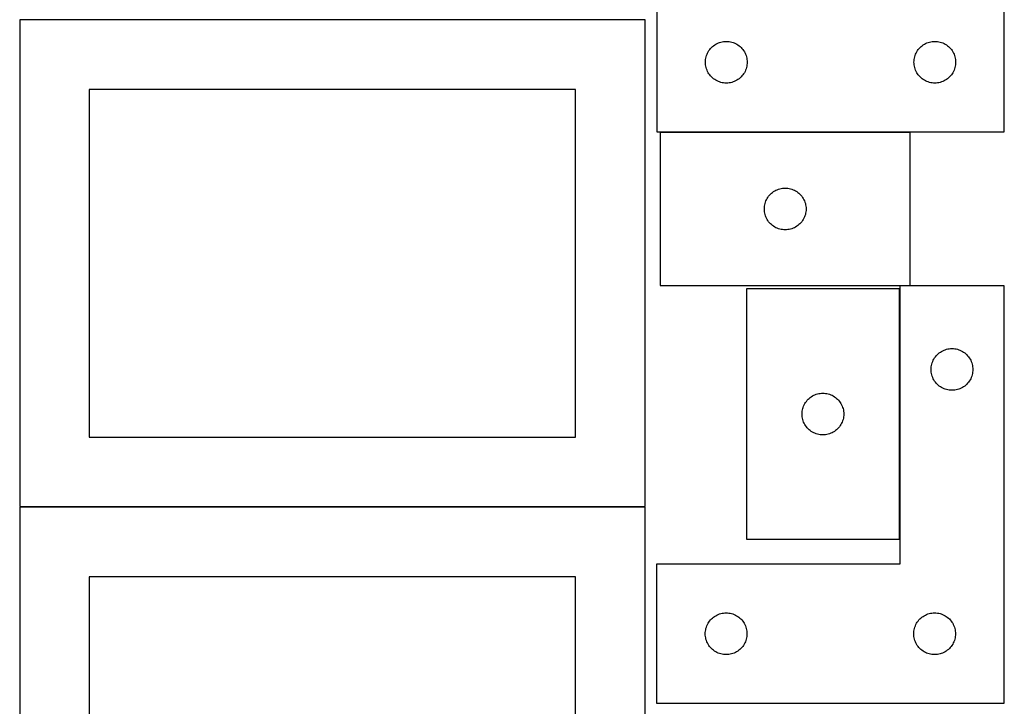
# Model space of a CAD drawing. Header units: millimetres. Extents: x 7 to 1243, y 7 to 2493.
# Tile 8 of 21: x 818 to 1243, y 977 to 1273. Entities that reach past the tile are written whole.
import ezdxf

# ---------------------------------------------------------------- set-up
doc = ezdxf.new("R2010")
doc.units = ezdxf.units.MM
doc.layers.add('COMMON', color=5, linetype='CONTINUOUS', true_color=0x0000ff)
doc.layers.add('CUT', color=7, linetype='CONTINUOUS', true_color=0x000000)

msp = doc.modelspace()

# ---------------------------------------------------------------- linework, layer by layer
at = {"layer": 'COMMON'}
msp.add_line((818.441931, 1062.704799), (1088.441931, 1062.704799), dxfattribs=at)
at = {"layer": 'CUT'}
for p, q in [((1243.476979, 1224.508365), (1243.476979, 1404.508365)), ((1093.476979, 1284.508365), (1093.476979, 1224.508365)), ((1088.441931, 1272.8048), (818.441931, 1272.8048)), ((818.441931, 1272.8048), (818.441931, 1062.8048)), ((1088.441931, 1062.8048), (1088.441931, 1272.8048)), ((1118.976979, 1262.302594), (1119.496381, 1262.58022)), ((1119.496381, 1262.58022), (1120.032828, 1262.823281)), ((1120.032828, 1262.823281), (1120.584024, 1263.030736)), ((1120.584024, 1263.030736), (1121.147608, 1263.201697)), ((1121.147608, 1263.201697), (1121.721166, 1263.335433)), ((1121.721166, 1263.335433), (1122.302243, 1263.431369)), ((1122.302243, 1263.431369), (1122.888351, 1263.489095)), ((1122.888351, 1263.489095), (1123.476979, 1263.508365)), ((1123.476979, 1263.508365), (1124.065607, 1263.489095)), ((1124.065607, 1263.489095), (1124.651715, 1263.431369)), ((1124.651715, 1263.431369), (1125.232792, 1263.335433)), ((1125.232792, 1263.335433), (1125.80635, 1263.201697)), ((1125.80635, 1263.201697), (1126.369934, 1263.030736)), ((1126.369934, 1263.030736), (1126.92113, 1262.823281)), ((1126.92113, 1262.823281), (1127.457577, 1262.58022)), ((1127.457577, 1262.58022), (1127.976979, 1262.302594)), ((1208.976979, 1262.302594), (1209.496381, 1262.58022)), ((1209.496381, 1262.58022), (1210.032828, 1262.823281)), ((1210.032828, 1262.823281), (1210.584024, 1263.030736)), ((1210.584024, 1263.030736), (1211.147608, 1263.201697)), ((1211.147608, 1263.201697), (1211.721166, 1263.335433)), ((1211.721166, 1263.335433), (1212.302243, 1263.431369)), ((1212.302243, 1263.431369), (1212.888351, 1263.489095)), ((1212.888351, 1263.489095), (1213.476979, 1263.508365)), ((1213.476979, 1263.508365), (1214.065607, 1263.489095)), ((1214.065607, 1263.489095), (1214.651715, 1263.431369)), ((1214.651715, 1263.431369), (1215.232792, 1263.335433)), ((1215.232792, 1263.335433), (1215.80635, 1263.201697)), ((1215.80635, 1263.201697), (1216.369934, 1263.030736)), ((1216.369934, 1263.030736), (1216.92113, 1262.823281)), ((1216.92113, 1262.823281), (1217.457577, 1262.58022)), ((1217.457577, 1262.58022), (1217.976979, 1262.302594)), ((1115.162063, 1257.952516), (1115.405124, 1258.488963)), ((1115.405124, 1258.488963), (1115.68275, 1259.008365)), ((1115.68275, 1259.008365), (1115.993752, 1259.508497)), ((1115.993752, 1259.508497), (1116.336799, 1259.987218)), ((1116.336799, 1259.987218), (1116.710421, 1260.442477)), ((1116.710421, 1260.442477), (1117.113018, 1260.872326)), ((1117.113018, 1260.872326), (1117.542867, 1261.274923)), ((1117.542867, 1261.274923), (1117.998126, 1261.648545)), ((1117.998126, 1261.648545), (1118.476847, 1261.991592)), ((1118.476847, 1261.991592), (1118.976979, 1262.302594)), ((1127.976979, 1262.302594), (1128.477111, 1261.991592)), ((1128.477111, 1261.991592), (1128.955832, 1261.648545)), ((1128.955832, 1261.648545), (1129.411091, 1261.274923)), ((1129.411091, 1261.274923), (1129.84094, 1260.872326)), ((1129.84094, 1260.872326), (1130.243537, 1260.442477)), ((1130.243537, 1260.442477), (1130.617159, 1259.987218)), ((1130.617159, 1259.987218), (1130.960205, 1259.508497)), ((1130.960205, 1259.508497), (1131.271208, 1259.008365)), ((1131.271208, 1259.008365), (1131.548834, 1258.488963)), ((1131.548834, 1258.488963), (1131.791895, 1257.952516)), ((1205.162063, 1257.952516), (1205.405124, 1258.488963)), ((1205.405124, 1258.488963), (1205.68275, 1259.008365)), ((1205.68275, 1259.008365), (1205.993752, 1259.508497)), ((1205.993752, 1259.508497), (1206.336799, 1259.987218)), ((1206.336799, 1259.987218), (1206.710421, 1260.442477)), ((1206.710421, 1260.442477), (1207.113018, 1260.872326)), ((1207.113018, 1260.872326), (1207.542867, 1261.274923)), ((1207.542867, 1261.274923), (1207.998126, 1261.648545)), ((1207.998126, 1261.648545), (1208.476847, 1261.991592)), ((1208.476847, 1261.991592), (1208.976979, 1262.302594)), ((1217.976979, 1262.302594), (1218.477111, 1261.991592)), ((1218.477111, 1261.991592), (1218.955832, 1261.648545)), ((1218.955832, 1261.648545), (1219.411091, 1261.274923)), ((1219.411091, 1261.274923), (1219.84094, 1260.872326)), ((1219.84094, 1260.872326), (1220.243537, 1260.442477)), ((1220.243537, 1260.442477), (1220.617159, 1259.987218)), ((1220.617159, 1259.987218), (1220.960205, 1259.508497)), ((1220.960205, 1259.508497), (1221.271208, 1259.008365)), ((1221.271208, 1259.008365), (1221.548834, 1258.488963)), ((1221.548834, 1258.488963), (1221.791895, 1257.952516)), ((1114.476979, 1254.508365), (1114.496249, 1255.096993)), ((1114.496249, 1253.919737), (1114.476979, 1254.508365)), ((1114.496249, 1255.096993), (1114.553975, 1255.683101)), ((1114.553975, 1253.333629), (1114.496249, 1253.919737)), ((1114.553975, 1255.683101), (1114.649911, 1256.264178)), ((1114.649911, 1256.264178), (1114.783646, 1256.837736)), ((1114.783646, 1256.837736), (1114.954608, 1257.40132)), ((1114.954608, 1257.40132), (1115.162063, 1257.952516)), ((1131.791895, 1257.952516), (1131.99935, 1257.40132)), ((1131.99935, 1257.40132), (1132.170311, 1256.837736)), ((1132.170311, 1256.837736), (1132.304046, 1256.264178)), ((1132.304046, 1256.264178), (1132.399983, 1255.683101)), ((1132.399983, 1255.683101), (1132.457709, 1255.096993)), ((1132.457709, 1253.919737), (1132.399983, 1253.333629)), ((1132.457709, 1255.096993), (1132.476979, 1254.508365)), ((1132.476979, 1254.508365), (1132.457709, 1253.919737)), ((1204.476979, 1254.508365), (1204.496249, 1255.096993)), ((1204.496249, 1253.919737), (1204.476979, 1254.508365)), ((1204.496249, 1255.096993), (1204.553975, 1255.683101)), ((1204.553975, 1253.333629), (1204.496249, 1253.919737)), ((1204.553975, 1255.683101), (1204.649911, 1256.264178)), ((1204.649911, 1256.264178), (1204.783646, 1256.837736)), ((1204.783646, 1256.837736), (1204.954608, 1257.40132)), ((1204.954608, 1257.40132), (1205.162063, 1257.952516)), ((1221.791895, 1257.952516), (1221.99935, 1257.40132)), ((1221.99935, 1257.40132), (1222.170311, 1256.837736)), ((1222.170311, 1256.837736), (1222.304046, 1256.264178)), ((1222.304046, 1256.264178), (1222.399983, 1255.683101)), ((1222.399983, 1255.683101), (1222.457709, 1255.096993)), ((1222.457709, 1253.919737), (1222.399983, 1253.333629)), ((1222.457709, 1255.096993), (1222.476979, 1254.508365)), ((1222.476979, 1254.508365), (1222.457709, 1253.919737)), ((1114.649911, 1252.752552), (1114.553975, 1253.333629)), ((1114.783646, 1252.178994), (1114.649911, 1252.752552)), ((1114.954608, 1251.61541), (1114.783646, 1252.178994)), ((1115.162063, 1251.064214), (1114.954608, 1251.61541)), ((1115.405124, 1250.527767), (1115.162063, 1251.064214)), ((1115.68275, 1250.008365), (1115.405124, 1250.527767)), ((1115.993752, 1249.508233), (1115.68275, 1250.008365)), ((1131.271208, 1250.008365), (1130.960205, 1249.508233)), ((1131.548834, 1250.527767), (1131.271208, 1250.008365)), ((1131.791895, 1251.064214), (1131.548834, 1250.527767)), ((1131.99935, 1251.61541), (1131.791895, 1251.064214)), ((1132.170311, 1252.178994), (1131.99935, 1251.61541)), ((1132.304046, 1252.752552), (1132.170311, 1252.178994)), ((1132.399983, 1253.333629), (1132.304046, 1252.752552)), ((1204.649911, 1252.752552), (1204.553975, 1253.333629)), ((1204.783646, 1252.178994), (1204.649911, 1252.752552)), ((1204.954608, 1251.61541), (1204.783646, 1252.178994)), ((1205.162063, 1251.064214), (1204.954608, 1251.61541)), ((1205.405124, 1250.527767), (1205.162063, 1251.064214)), ((1205.68275, 1250.008365), (1205.405124, 1250.527767)), ((1205.993752, 1249.508233), (1205.68275, 1250.008365)), ((1221.271208, 1250.008365), (1220.960205, 1249.508233)), ((1221.548834, 1250.527767), (1221.271208, 1250.008365)), ((1221.791895, 1251.064214), (1221.548834, 1250.527767)), ((1221.99935, 1251.61541), (1221.791895, 1251.064214)), ((1222.170311, 1252.178994), (1221.99935, 1251.61541)), ((1222.304046, 1252.752552), (1222.170311, 1252.178994)), ((1222.399983, 1253.333629), (1222.304046, 1252.752552)), ((1116.336799, 1249.029512), (1115.993752, 1249.508233)), ((1116.710421, 1248.574253), (1116.336799, 1249.029512)), ((1117.113018, 1248.144404), (1116.710421, 1248.574253)), ((1117.542867, 1247.741807), (1117.113018, 1248.144404)), ((1117.998126, 1247.368185), (1117.542867, 1247.741807)), ((1118.476847, 1247.025138), (1117.998126, 1247.368185)), ((1118.976979, 1246.714136), (1118.476847, 1247.025138)), ((1119.496381, 1246.43651), (1118.976979, 1246.714136)), ((1120.032828, 1246.193449), (1119.496381, 1246.43651)), ((1120.584024, 1245.985994), (1120.032828, 1246.193449)), ((1121.147608, 1245.815033), (1120.584024, 1245.985994)), ((1121.721166, 1245.681297), (1121.147608, 1245.815033)), ((1122.302243, 1245.585361), (1121.721166, 1245.681297)), ((1122.888351, 1245.527635), (1122.302243, 1245.585361)), ((1123.476979, 1245.508365), (1122.888351, 1245.527635)), ((1124.065607, 1245.527635), (1123.476979, 1245.508365)), ((1124.651715, 1245.585361), (1124.065607, 1245.527635)), ((1125.232792, 1245.681297), (1124.651715, 1245.585361)), ((1125.80635, 1245.815033), (1125.232792, 1245.681297)), ((1126.369934, 1245.985994), (1125.80635, 1245.815033)), ((1126.92113, 1246.193449), (1126.369934, 1245.985994)), ((1127.457577, 1246.43651), (1126.92113, 1246.193449)), ((1127.976979, 1246.714136), (1127.457577, 1246.43651)), ((1128.477111, 1247.025138), (1127.976979, 1246.714136)), ((1128.955832, 1247.368185), (1128.477111, 1247.025138)), ((1129.411091, 1247.741807), (1128.955832, 1247.368185)), ((1129.84094, 1248.144404), (1129.411091, 1247.741807)), ((1130.243537, 1248.574253), (1129.84094, 1248.144404)), ((1130.617159, 1249.029512), (1130.243537, 1248.574253)), ((1130.960205, 1249.508233), (1130.617159, 1249.029512)), ((1206.336799, 1249.029512), (1205.993752, 1249.508233)), ((1206.710421, 1248.574253), (1206.336799, 1249.029512)), ((1207.113018, 1248.144404), (1206.710421, 1248.574253)), ((1207.542867, 1247.741807), (1207.113018, 1248.144404)), ((1207.998126, 1247.368185), (1207.542867, 1247.741807)), ((1208.476847, 1247.025138), (1207.998126, 1247.368185)), ((1208.976979, 1246.714136), (1208.476847, 1247.025138)), ((1209.496381, 1246.43651), (1208.976979, 1246.714136)), ((1210.032828, 1246.193449), (1209.496381, 1246.43651)), ((1210.584024, 1245.985994), (1210.032828, 1246.193449)), ((1211.147608, 1245.815033), (1210.584024, 1245.985994)), ((1211.721166, 1245.681297), (1211.147608, 1245.815033)), ((1212.302243, 1245.585361), (1211.721166, 1245.681297)), ((1212.888351, 1245.527635), (1212.302243, 1245.585361)), ((1213.476979, 1245.508365), (1212.888351, 1245.527635)), ((1214.065607, 1245.527635), (1213.476979, 1245.508365)), ((1214.651715, 1245.585361), (1214.065607, 1245.527635)), ((1215.232792, 1245.681297), (1214.651715, 1245.585361)), ((1215.80635, 1245.815033), (1215.232792, 1245.681297)), ((1216.369934, 1245.985994), (1215.80635, 1245.815033)), ((1216.92113, 1246.193449), (1216.369934, 1245.985994)), ((1217.457577, 1246.43651), (1216.92113, 1246.193449)), ((1217.976979, 1246.714136), (1217.457577, 1246.43651)), ((1218.477111, 1247.025138), (1217.976979, 1246.714136)), ((1218.955832, 1247.368185), (1218.477111, 1247.025138)), ((1219.411091, 1247.741807), (1218.955832, 1247.368185)), ((1219.84094, 1248.144404), (1219.411091, 1247.741807)), ((1220.243537, 1248.574253), (1219.84094, 1248.144404)), ((1220.617159, 1249.029512), (1220.243537, 1248.574253)), ((1220.960205, 1249.508233), (1220.617159, 1249.029512)), ((1058.441931, 1242.8048), (848.441931, 1242.8048)), ((848.441931, 1242.8048), (848.441931, 1092.8048)), ((1058.441931, 1092.8048), (1058.441931, 1242.8048)), ((1093.476979, 1224.508365), (1243.476979, 1224.508365)), ((1202.891759, 1224.216372), (1094.891759, 1224.216372)), ((1094.891759, 1224.216372), (1094.891759, 1158.216372)), ((1202.891759, 1158.216372), (1202.891759, 1224.216372)), ((1143.412906, 1198.356552), (1143.891627, 1198.699599)), ((1143.891627, 1198.699599), (1144.391759, 1199.010601)), ((1144.391759, 1199.010601), (1144.911161, 1199.288227)), ((1144.911161, 1199.288227), (1145.447608, 1199.531288)), ((1145.447608, 1199.531288), (1145.998804, 1199.738743)), ((1145.998804, 1199.738743), (1146.562388, 1199.909705)), ((1146.562388, 1199.909705), (1147.135946, 1200.04344)), ((1147.135946, 1200.04344), (1147.717023, 1200.139376)), ((1147.717023, 1200.139376), (1148.303131, 1200.197102)), ((1148.303131, 1200.197102), (1148.891759, 1200.216372)), ((1148.891759, 1200.216372), (1149.480387, 1200.197102)), ((1149.480387, 1200.197102), (1150.066495, 1200.139376)), ((1150.066495, 1200.139376), (1150.647572, 1200.04344)), ((1150.647572, 1200.04344), (1151.22113, 1199.909705)), ((1151.22113, 1199.909705), (1151.784714, 1199.738743)), ((1151.784714, 1199.738743), (1152.33591, 1199.531288)), ((1152.33591, 1199.531288), (1152.872357, 1199.288227)), ((1152.872357, 1199.288227), (1153.391759, 1199.010601)), ((1153.391759, 1199.010601), (1153.891891, 1198.699599)), ((1153.891891, 1198.699599), (1154.370612, 1198.356552)), ((1140.369388, 1194.109327), (1140.576843, 1194.660523)), ((1140.576843, 1194.660523), (1140.819904, 1195.19697)), ((1140.819904, 1195.19697), (1141.09753, 1195.716372)), ((1141.09753, 1195.716372), (1141.408532, 1196.216504)), ((1141.408532, 1196.216504), (1141.751579, 1196.695225)), ((1141.751579, 1196.695225), (1142.125201, 1197.150485)), ((1142.125201, 1197.150485), (1142.527798, 1197.580333)), ((1142.527798, 1197.580333), (1142.957647, 1197.98293)), ((1142.957647, 1197.98293), (1143.412906, 1198.356552)), ((1154.370612, 1198.356552), (1154.825871, 1197.98293)), ((1154.825871, 1197.98293), (1155.25572, 1197.580333)), ((1155.25572, 1197.580333), (1155.658317, 1197.150485)), ((1155.658317, 1197.150485), (1156.031939, 1196.695225)), ((1156.031939, 1196.695225), (1156.374986, 1196.216504)), ((1156.374986, 1196.216504), (1156.685988, 1195.716372)), ((1156.685988, 1195.716372), (1156.963614, 1195.19697)), ((1156.963614, 1195.19697), (1157.206675, 1194.660523)), ((1157.206675, 1194.660523), (1157.41413, 1194.109327)), ((1139.891759, 1191.216372), (1139.911029, 1191.805)), ((1139.911029, 1190.627744), (1139.891759, 1191.216372)), ((1139.911029, 1191.805), (1139.968755, 1192.391108)), ((1139.968755, 1190.041636), (1139.911029, 1190.627744)), ((1139.968755, 1192.391108), (1140.064691, 1192.972185)), ((1140.064691, 1192.972185), (1140.198427, 1193.545744)), ((1140.198427, 1193.545744), (1140.369388, 1194.109327)), ((1157.41413, 1194.109327), (1157.585091, 1193.545744)), ((1157.585091, 1193.545744), (1157.718827, 1192.972185)), ((1157.718827, 1192.972185), (1157.814763, 1192.391108)), ((1157.814763, 1192.391108), (1157.872489, 1191.805)), ((1157.872489, 1190.627744), (1157.814763, 1190.041636)), ((1157.872489, 1191.805), (1157.891759, 1191.216372)), ((1157.891759, 1191.216372), (1157.872489, 1190.627744)), ((1140.064691, 1189.460559), (1139.968755, 1190.041636)), ((1140.198427, 1188.887001), (1140.064691, 1189.460559)), ((1140.369388, 1188.323417), (1140.198427, 1188.887001)), ((1140.576843, 1187.772221), (1140.369388, 1188.323417)), ((1140.819904, 1187.235774), (1140.576843, 1187.772221)), ((1141.09753, 1186.716372), (1140.819904, 1187.235774)), ((1141.408532, 1186.21624), (1141.09753, 1186.716372)), ((1141.751579, 1185.737519), (1141.408532, 1186.21624)), ((1156.374986, 1186.21624), (1156.031939, 1185.737519)), ((1156.685988, 1186.716372), (1156.374986, 1186.21624)), ((1156.963614, 1187.235774), (1156.685988, 1186.716372)), ((1157.206675, 1187.772221), (1156.963614, 1187.235774)), ((1157.41413, 1188.323417), (1157.206675, 1187.772221)), ((1157.585091, 1188.887001), (1157.41413, 1188.323417)), ((1157.718827, 1189.460559), (1157.585091, 1188.887001)), ((1157.814763, 1190.041636), (1157.718827, 1189.460559)), ((1142.125201, 1185.28226), (1141.751579, 1185.737519)), ((1142.527798, 1184.852411), (1142.125201, 1185.28226)), ((1142.957647, 1184.449814), (1142.527798, 1184.852411)), ((1143.412906, 1184.076192), (1142.957647, 1184.449814)), ((1143.891627, 1183.733146), (1143.412906, 1184.076192)), ((1144.391759, 1183.422144), (1143.891627, 1183.733146)), ((1144.911161, 1183.144517), (1144.391759, 1183.422144)), ((1145.447608, 1182.901456), (1144.911161, 1183.144517)), ((1145.998804, 1182.694001), (1145.447608, 1182.901456)), ((1146.562388, 1182.52304), (1145.998804, 1182.694001)), ((1147.135946, 1182.389305), (1146.562388, 1182.52304)), ((1147.717023, 1182.293368), (1147.135946, 1182.389305)), ((1148.303131, 1182.235642), (1147.717023, 1182.293368)), ((1148.891759, 1182.216372), (1148.303131, 1182.235642)), ((1149.480387, 1182.235642), (1148.891759, 1182.216372)), ((1150.066495, 1182.293368), (1149.480387, 1182.235642)), ((1150.647572, 1182.389305), (1150.066495, 1182.293368)), ((1151.22113, 1182.52304), (1150.647572, 1182.389305)), ((1151.784714, 1182.694001), (1151.22113, 1182.52304)), ((1152.33591, 1182.901456), (1151.784714, 1182.694001)), ((1152.872357, 1183.144517), (1152.33591, 1182.901456)), ((1153.391759, 1183.422144), (1152.872357, 1183.144517)), ((1153.891891, 1183.733146), (1153.391759, 1183.422144)), ((1154.370612, 1184.076192), (1153.891891, 1183.733146)), ((1154.825871, 1184.449814), (1154.370612, 1184.076192)), ((1155.25572, 1184.852411), (1154.825871, 1184.449814)), ((1155.658317, 1185.28226), (1155.25572, 1184.852411)), ((1156.031939, 1185.737519), (1155.658317, 1185.28226)), ((1094.891759, 1158.216372), (1202.891759, 1158.216372)), ((1198.163785, 1156.757755), (1132.163785, 1156.757755)), ((1132.163785, 1156.757755), (1132.163785, 1048.757755)), ((1198.163785, 1048.757755), (1198.163785, 1156.757755)), ((1243.393338, 1157.989566), (1198.393338, 1157.989566)), ((1198.393338, 1157.989566), (1198.393338, 1037.989566)), ((1243.393338, 977.989566), (1243.393338, 1157.989566)), ((1218.000383, 1130.511937), (1218.563966, 1130.682899)), ((1218.563966, 1130.682899), (1219.137525, 1130.816634)), ((1219.137525, 1130.816634), (1219.718602, 1130.91257)), ((1219.718602, 1130.91257), (1220.30471, 1130.970296)), ((1220.30471, 1130.970296), (1220.893338, 1130.989566)), ((1220.893338, 1130.989566), (1221.481966, 1130.970296)), ((1221.481966, 1130.970296), (1222.068074, 1130.91257)), ((1222.068074, 1130.91257), (1222.649151, 1130.816634)), ((1222.649151, 1130.816634), (1223.222709, 1130.682899)), ((1223.222709, 1130.682899), (1223.786293, 1130.511937)), ((1212.821483, 1125.970164), (1213.099109, 1126.489566)), ((1213.099109, 1126.489566), (1213.410111, 1126.989698)), ((1213.410111, 1126.989698), (1213.753158, 1127.468419)), ((1213.753158, 1127.468419), (1214.12678, 1127.923679)), ((1214.12678, 1127.923679), (1214.529377, 1128.353527)), ((1214.529377, 1128.353527), (1214.959226, 1128.756124)), ((1214.959226, 1128.756124), (1215.414485, 1129.129746)), ((1215.414485, 1129.129746), (1215.893206, 1129.472793)), ((1215.893206, 1129.472793), (1216.393338, 1129.783795)), ((1216.393338, 1129.783795), (1216.91274, 1130.061421)), ((1216.91274, 1130.061421), (1217.449187, 1130.304482)), ((1217.449187, 1130.304482), (1218.000383, 1130.511937)), ((1223.786293, 1130.511937), (1224.337489, 1130.304482)), ((1224.337489, 1130.304482), (1224.873936, 1130.061421)), ((1224.873936, 1130.061421), (1225.393338, 1129.783795)), ((1225.393338, 1129.783795), (1225.89347, 1129.472793)), ((1225.89347, 1129.472793), (1226.372191, 1129.129746)), ((1226.372191, 1129.129746), (1226.82745, 1128.756124)), ((1226.82745, 1128.756124), (1227.257299, 1128.353527)), ((1227.257299, 1128.353527), (1227.659896, 1127.923679)), ((1227.659896, 1127.923679), (1228.033518, 1127.468419)), ((1228.033518, 1127.468419), (1228.376564, 1126.989698)), ((1228.376564, 1126.989698), (1228.687567, 1126.489566)), ((1228.687567, 1126.489566), (1228.965193, 1125.970164)), ((1211.893338, 1121.989566), (1211.912608, 1122.578194)), ((1211.912608, 1122.578194), (1211.970334, 1123.164302)), ((1211.970334, 1123.164302), (1212.06627, 1123.745379)), ((1212.06627, 1123.745379), (1212.200005, 1124.318938)), ((1212.200005, 1124.318938), (1212.370967, 1124.882521)), ((1212.370967, 1124.882521), (1212.578422, 1125.433717)), ((1212.578422, 1125.433717), (1212.821483, 1125.970164)), ((1228.965193, 1125.970164), (1229.208254, 1125.433717)), ((1229.208254, 1125.433717), (1229.415709, 1124.882521)), ((1229.415709, 1124.882521), (1229.58667, 1124.318938)), ((1229.58667, 1124.318938), (1229.720405, 1123.745379)), ((1229.720405, 1123.745379), (1229.816342, 1123.164302)), ((1229.816342, 1123.164302), (1229.874068, 1122.578194)), ((1229.874068, 1122.578194), (1229.893338, 1121.989566)), ((1211.912608, 1121.400938), (1211.893338, 1121.989566)), ((1211.970334, 1120.81483), (1211.912608, 1121.400938)), ((1212.06627, 1120.233753), (1211.970334, 1120.81483)), ((1212.200005, 1119.660195), (1212.06627, 1120.233753)), ((1212.370967, 1119.096611), (1212.200005, 1119.660195)), ((1212.578422, 1118.545415), (1212.370967, 1119.096611)), ((1212.821483, 1118.008968), (1212.578422, 1118.545415)), ((1213.099109, 1117.489566), (1212.821483, 1118.008968)), ((1228.965193, 1118.008968), (1228.687567, 1117.489566)), ((1229.208254, 1118.545415), (1228.965193, 1118.008968)), ((1229.415709, 1119.096611), (1229.208254, 1118.545415)), ((1229.58667, 1119.660195), (1229.415709, 1119.096611)), ((1229.720405, 1120.233753), (1229.58667, 1119.660195)), ((1229.816342, 1120.81483), (1229.720405, 1120.233753)), ((1229.874068, 1121.400938), (1229.816342, 1120.81483)), ((1229.893338, 1121.989566), (1229.874068, 1121.400938)), ((1213.410111, 1116.989434), (1213.099109, 1117.489566)), ((1213.753158, 1116.510713), (1213.410111, 1116.989434)), ((1214.12678, 1116.055454), (1213.753158, 1116.510713)), ((1214.529377, 1115.625605), (1214.12678, 1116.055454)), ((1214.959226, 1115.223008), (1214.529377, 1115.625605)), ((1215.414485, 1114.849386), (1214.959226, 1115.223008)), ((1215.893206, 1114.50634), (1215.414485, 1114.849386)), ((1216.393338, 1114.195338), (1215.893206, 1114.50634)), ((1216.91274, 1113.917711), (1216.393338, 1114.195338)), ((1217.449187, 1113.67465), (1216.91274, 1113.917711)), ((1218.000383, 1113.467195), (1217.449187, 1113.67465)), ((1224.337489, 1113.67465), (1223.786293, 1113.467195)), ((1224.873936, 1113.917711), (1224.337489, 1113.67465)), ((1225.393338, 1114.195338), (1224.873936, 1113.917711)), ((1225.89347, 1114.50634), (1225.393338, 1114.195338)), ((1226.372191, 1114.849386), (1225.89347, 1114.50634)), ((1226.82745, 1115.223008), (1226.372191, 1114.849386)), ((1227.257299, 1115.625605), (1226.82745, 1115.223008)), ((1227.659896, 1116.055454), (1227.257299, 1115.625605)), ((1228.033518, 1116.510713), (1227.659896, 1116.055454)), ((1228.376564, 1116.989434), (1228.033518, 1116.510713)), ((1228.687567, 1117.489566), (1228.376564, 1116.989434)), ((1158.799824, 1109.121716), (1159.229672, 1109.524313)), ((1159.229672, 1109.524313), (1159.684932, 1109.897935)), ((1159.684932, 1109.897935), (1160.163653, 1110.240981)), ((1160.163653, 1110.240981), (1160.663785, 1110.551983)), ((1160.663785, 1110.551983), (1161.183186, 1110.829609)), ((1161.183186, 1110.829609), (1161.719634, 1111.07267)), ((1161.719634, 1111.07267), (1162.270829, 1111.280126)), ((1162.270829, 1111.280126), (1162.834413, 1111.451087)), ((1162.834413, 1111.451087), (1163.407972, 1111.584822)), ((1163.407972, 1111.584822), (1163.989049, 1111.680758)), ((1163.989049, 1111.680758), (1164.575156, 1111.738485)), ((1164.575156, 1111.738485), (1165.163785, 1111.757755)), ((1165.163785, 1111.757755), (1165.752413, 1111.738485)), ((1165.752413, 1111.738485), (1166.33852, 1111.680758)), ((1166.33852, 1111.680758), (1166.919598, 1111.584822)), ((1166.919598, 1111.584822), (1167.493156, 1111.451087)), ((1167.493156, 1111.451087), (1168.05674, 1111.280126)), ((1168.05674, 1111.280126), (1168.607936, 1111.07267)), ((1168.607936, 1111.07267), (1169.144383, 1110.829609)), ((1169.144383, 1110.829609), (1169.663785, 1110.551983)), ((1169.663785, 1110.551983), (1170.163917, 1110.240981)), ((1170.163917, 1110.240981), (1170.642638, 1109.897935)), ((1170.642638, 1109.897935), (1171.097897, 1109.524313)), ((1171.097897, 1109.524313), (1171.527746, 1109.121716)), ((1218.563966, 1113.296234), (1218.000383, 1113.467195)), ((1219.137525, 1113.162499), (1218.563966, 1113.296234)), ((1219.718602, 1113.066562), (1219.137525, 1113.162499)), ((1220.30471, 1113.008836), (1219.718602, 1113.066562)), ((1220.893338, 1112.989566), (1220.30471, 1113.008836)), ((1221.481966, 1113.008836), (1220.893338, 1112.989566)), ((1222.068074, 1113.066562), (1221.481966, 1113.008836)), ((1222.649151, 1113.162499), (1222.068074, 1113.066562)), ((1223.222709, 1113.296234), (1222.649151, 1113.162499)), ((1223.786293, 1113.467195), (1223.222709, 1113.296234)), ((1156.470452, 1105.087126), (1156.641413, 1105.65071)), ((1156.641413, 1105.65071), (1156.848869, 1106.201906)), ((1156.848869, 1106.201906), (1157.09193, 1106.738353)), ((1157.09193, 1106.738353), (1157.369556, 1107.257755)), ((1157.369556, 1107.257755), (1157.680558, 1107.757887)), ((1157.680558, 1107.757887), (1158.023605, 1108.236608)), ((1158.023605, 1108.236608), (1158.397226, 1108.691867)), ((1158.397226, 1108.691867), (1158.799824, 1109.121716)), ((1171.527746, 1109.121716), (1171.930343, 1108.691867)), ((1171.930343, 1108.691867), (1172.303965, 1108.236608)), ((1172.303965, 1108.236608), (1172.647011, 1107.757887)), ((1172.647011, 1107.757887), (1172.958013, 1107.257755)), ((1172.958013, 1107.257755), (1173.235639, 1106.738353)), ((1173.235639, 1106.738353), (1173.4787, 1106.201906)), ((1173.4787, 1106.201906), (1173.686156, 1105.65071)), ((1173.686156, 1105.65071), (1173.857117, 1105.087126)), ((1156.163785, 1102.757755), (1156.183054, 1103.346383)), ((1156.183054, 1102.169126), (1156.163785, 1102.757755)), ((1156.183054, 1103.346383), (1156.240781, 1103.93249)), ((1156.240781, 1101.583019), (1156.183054, 1102.169126)), ((1156.240781, 1103.93249), (1156.336717, 1104.513568)), ((1156.336717, 1101.001942), (1156.240781, 1101.583019)), ((1156.336717, 1104.513568), (1156.470452, 1105.087126)), ((1156.470452, 1100.428383), (1156.336717, 1101.001942)), ((1173.857117, 1105.087126), (1173.990852, 1104.513568)), ((1173.990852, 1101.001942), (1173.857117, 1100.428383)), ((1173.990852, 1104.513568), (1174.086788, 1103.93249)), ((1174.086788, 1101.583019), (1173.990852, 1101.001942)), ((1174.086788, 1103.93249), (1174.144515, 1103.346383)), ((1174.144515, 1102.169126), (1174.086788, 1101.583019)), ((1174.144515, 1103.346383), (1174.163785, 1102.757755)), ((1174.163785, 1102.757755), (1174.144515, 1102.169126)), ((1156.641413, 1099.864799), (1156.470452, 1100.428383)), ((1156.848869, 1099.313604), (1156.641413, 1099.864799)), ((1157.09193, 1098.777156), (1156.848869, 1099.313604)), ((1157.369556, 1098.257755), (1157.09193, 1098.777156)), ((1157.680558, 1097.757623), (1157.369556, 1098.257755)), ((1158.023605, 1097.278902), (1157.680558, 1097.757623)), ((1158.397226, 1096.823642), (1158.023605, 1097.278902)), ((1158.799824, 1096.393794), (1158.397226, 1096.823642)), ((1171.930343, 1096.823642), (1171.527746, 1096.393794)), ((1172.303965, 1097.278902), (1171.930343, 1096.823642)), ((1172.647011, 1097.757623), (1172.303965, 1097.278902)), ((1172.958013, 1098.257755), (1172.647011, 1097.757623)), ((1173.235639, 1098.777156), (1172.958013, 1098.257755)), ((1173.4787, 1099.313604), (1173.235639, 1098.777156)), ((1173.686156, 1099.864799), (1173.4787, 1099.313604)), ((1173.857117, 1100.428383), (1173.686156, 1099.864799)), ((848.441931, 1092.8048), (1058.441931, 1092.8048)), ((1159.229672, 1095.991196), (1158.799824, 1096.393794)), ((1159.684932, 1095.617575), (1159.229672, 1095.991196)), ((1160.163653, 1095.274528), (1159.684932, 1095.617575)), ((1160.663785, 1094.963526), (1160.163653, 1095.274528)), ((1161.183186, 1094.6859), (1160.663785, 1094.963526)), ((1161.719634, 1094.442839), (1161.183186, 1094.6859)), ((1162.270829, 1094.235383), (1161.719634, 1094.442839)), ((1162.834413, 1094.064422), (1162.270829, 1094.235383)), ((1163.407972, 1093.930687), (1162.834413, 1094.064422)), ((1163.989049, 1093.834751), (1163.407972, 1093.930687)), ((1164.575156, 1093.777024), (1163.989049, 1093.834751)), ((1165.163785, 1093.757755), (1164.575156, 1093.777024)), ((1165.752413, 1093.777024), (1165.163785, 1093.757755)), ((1166.33852, 1093.834751), (1165.752413, 1093.777024)), ((1166.919598, 1093.930687), (1166.33852, 1093.834751)), ((1167.493156, 1094.064422), (1166.919598, 1093.930687)), ((1168.05674, 1094.235383), (1167.493156, 1094.064422)), ((1168.607936, 1094.442839), (1168.05674, 1094.235383)), ((1169.144383, 1094.6859), (1168.607936, 1094.442839)), ((1169.663785, 1094.963526), (1169.144383, 1094.6859)), ((1170.163917, 1095.274528), (1169.663785, 1094.963526)), ((1170.642638, 1095.617575), (1170.163917, 1095.274528)), ((1171.097897, 1095.991196), (1170.642638, 1095.617575)), ((1171.527746, 1096.393794), (1171.097897, 1095.991196)), ((818.441931, 1062.8048), (1088.441931, 1062.8048)), ((1088.441931, 1062.604799), (818.441931, 1062.604799)), ((818.441931, 1062.604799), (818.441931, 852.604799)), ((1088.441931, 852.604799), (1088.441931, 1062.604799)), ((1132.163785, 1048.757755), (1198.163785, 1048.757755)), ((1198.393338, 1037.989566), (1093.393338, 1037.989566)), ((1093.393338, 1037.989566), (1093.393338, 977.989566)), ((1058.441931, 1032.604799), (848.441931, 1032.604799)), ((848.441931, 1032.604799), (848.441931, 882.604799)), ((1058.441931, 882.604799), (1058.441931, 1032.604799)), ((1118.893338, 1015.783795), (1119.41274, 1016.061421)), ((1119.41274, 1016.061421), (1119.949187, 1016.304482)), ((1119.949187, 1016.304482), (1120.500383, 1016.511937)), ((1120.500383, 1016.511937), (1121.063966, 1016.682899)), ((1121.063966, 1016.682899), (1121.637525, 1016.816634)), ((1121.637525, 1016.816634), (1122.218602, 1016.91257)), ((1122.218602, 1016.91257), (1122.80471, 1016.970296)), ((1122.80471, 1016.970296), (1123.393338, 1016.989566)), ((1123.393338, 1016.989566), (1123.981966, 1016.970296)), ((1123.981966, 1016.970296), (1124.568074, 1016.91257)), ((1124.568074, 1016.91257), (1125.149151, 1016.816634)), ((1125.149151, 1016.816634), (1125.722709, 1016.682899)), ((1125.722709, 1016.682899), (1126.286293, 1016.511937)), ((1126.286293, 1016.511937), (1126.837489, 1016.304482)), ((1126.837489, 1016.304482), (1127.373936, 1016.061421)), ((1127.373936, 1016.061421), (1127.893338, 1015.783795)), ((1208.893338, 1015.783795), (1209.41274, 1016.061421)), ((1209.41274, 1016.061421), (1209.949187, 1016.304482)), ((1209.949187, 1016.304482), (1210.500383, 1016.511937)), ((1210.500383, 1016.511937), (1211.063966, 1016.682899)), ((1211.063966, 1016.682899), (1211.637525, 1016.816634)), ((1211.637525, 1016.816634), (1212.218602, 1016.91257)), ((1212.218602, 1016.91257), (1212.80471, 1016.970296)), ((1212.80471, 1016.970296), (1213.393338, 1016.989566)), ((1213.393338, 1016.989566), (1213.981966, 1016.970296)), ((1213.981966, 1016.970296), (1214.568074, 1016.91257)), ((1214.568074, 1016.91257), (1215.149151, 1016.816634)), ((1215.149151, 1016.816634), (1215.722709, 1016.682899)), ((1215.722709, 1016.682899), (1216.286293, 1016.511937)), ((1216.286293, 1016.511937), (1216.837489, 1016.304482)), ((1216.837489, 1016.304482), (1217.373936, 1016.061421)), ((1217.373936, 1016.061421), (1217.893338, 1015.783795)), ((1115.078422, 1011.433717), (1115.321483, 1011.970164)), ((1115.321483, 1011.970164), (1115.599109, 1012.489566)), ((1115.599109, 1012.489566), (1115.910111, 1012.989698)), ((1115.910111, 1012.989698), (1116.253158, 1013.468419)), ((1116.253158, 1013.468419), (1116.62678, 1013.923679)), ((1116.62678, 1013.923679), (1117.029377, 1014.353527)), ((1117.029377, 1014.353527), (1117.459226, 1014.756124)), ((1117.459226, 1014.756124), (1117.914485, 1015.129746)), ((1117.914485, 1015.129746), (1118.393206, 1015.472793)), ((1118.393206, 1015.472793), (1118.893338, 1015.783795)), ((1127.893338, 1015.783795), (1128.39347, 1015.472793)), ((1128.39347, 1015.472793), (1128.872191, 1015.129746)), ((1128.872191, 1015.129746), (1129.32745, 1014.756124)), ((1129.32745, 1014.756124), (1129.757299, 1014.353527)), ((1129.757299, 1014.353527), (1130.159896, 1013.923679)), ((1130.159896, 1013.923679), (1130.533518, 1013.468419)), ((1130.533518, 1013.468419), (1130.876564, 1012.989698)), ((1130.876564, 1012.989698), (1131.187567, 1012.489566)), ((1131.187567, 1012.489566), (1131.465193, 1011.970164)), ((1131.465193, 1011.970164), (1131.708254, 1011.433717)), ((1205.078422, 1011.433717), (1205.321483, 1011.970164)), ((1205.321483, 1011.970164), (1205.599109, 1012.489566)), ((1205.599109, 1012.489566), (1205.910111, 1012.989698)), ((1205.910111, 1012.989698), (1206.253158, 1013.468419)), ((1206.253158, 1013.468419), (1206.62678, 1013.923679)), ((1206.62678, 1013.923679), (1207.029377, 1014.353527)), ((1207.029377, 1014.353527), (1207.459226, 1014.756124)), ((1207.459226, 1014.756124), (1207.914485, 1015.129746)), ((1207.914485, 1015.129746), (1208.393206, 1015.472793)), ((1208.393206, 1015.472793), (1208.893338, 1015.783795)), ((1217.893338, 1015.783795), (1218.39347, 1015.472793)), ((1218.39347, 1015.472793), (1218.872191, 1015.129746)), ((1218.872191, 1015.129746), (1219.32745, 1014.756124)), ((1219.32745, 1014.756124), (1219.757299, 1014.353527)), ((1219.757299, 1014.353527), (1220.159896, 1013.923679)), ((1220.159896, 1013.923679), (1220.533518, 1013.468419)), ((1220.533518, 1013.468419), (1220.876564, 1012.989698)), ((1220.876564, 1012.989698), (1221.187567, 1012.489566)), ((1221.187567, 1012.489566), (1221.465193, 1011.970164)), ((1221.465193, 1011.970164), (1221.708254, 1011.433717)), ((1114.393338, 1007.989566), (1114.412608, 1008.578194)), ((1114.412608, 1007.400938), (1114.393338, 1007.989566)), ((1114.412608, 1008.578194), (1114.470334, 1009.164302)), ((1114.470334, 1006.81483), (1114.412608, 1007.400938)), ((1114.470334, 1009.164302), (1114.56627, 1009.745379)), ((1114.56627, 1009.745379), (1114.700005, 1010.318938)), ((1114.700005, 1010.318938), (1114.870967, 1010.882521)), ((1114.870967, 1010.882521), (1115.078422, 1011.433717)), ((1131.708254, 1011.433717), (1131.915709, 1010.882521)), ((1131.915709, 1010.882521), (1132.08667, 1010.318938)), ((1132.08667, 1010.318938), (1132.220405, 1009.745379)), ((1132.220405, 1009.745379), (1132.316342, 1009.164302)), ((1132.316342, 1009.164302), (1132.374068, 1008.578194)), ((1132.374068, 1007.400938), (1132.316342, 1006.81483)), ((1132.374068, 1008.578194), (1132.393338, 1007.989566)), ((1132.393338, 1007.989566), (1132.374068, 1007.400938)), ((1204.393338, 1007.989566), (1204.412608, 1008.578194)), ((1204.412608, 1007.400938), (1204.393338, 1007.989566)), ((1204.412608, 1008.578194), (1204.470334, 1009.164302)), ((1204.470334, 1006.81483), (1204.412608, 1007.400938)), ((1204.470334, 1009.164302), (1204.56627, 1009.745379)), ((1204.56627, 1009.745379), (1204.700005, 1010.318938)), ((1204.700005, 1010.318938), (1204.870967, 1010.882521)), ((1204.870967, 1010.882521), (1205.078422, 1011.433717)), ((1221.708254, 1011.433717), (1221.915709, 1010.882521)), ((1221.915709, 1010.882521), (1222.08667, 1010.318938)), ((1222.08667, 1010.318938), (1222.220405, 1009.745379)), ((1222.220405, 1009.745379), (1222.316342, 1009.164302)), ((1222.316342, 1009.164302), (1222.374068, 1008.578194)), ((1222.374068, 1007.400938), (1222.316342, 1006.81483)), ((1222.374068, 1008.578194), (1222.393338, 1007.989566)), ((1222.393338, 1007.989566), (1222.374068, 1007.400938)), ((1114.56627, 1006.233753), (1114.470334, 1006.81483)), ((1114.700005, 1005.660195), (1114.56627, 1006.233753)), ((1114.870967, 1005.096611), (1114.700005, 1005.660195)), ((1115.078422, 1004.545415), (1114.870967, 1005.096611)), ((1115.321483, 1004.008968), (1115.078422, 1004.545415)), ((1115.599109, 1003.489566), (1115.321483, 1004.008968)), ((1115.910111, 1002.989434), (1115.599109, 1003.489566)), ((1131.187567, 1003.489566), (1130.876564, 1002.989434)), ((1131.465193, 1004.008968), (1131.187567, 1003.489566)), ((1131.708254, 1004.545415), (1131.465193, 1004.008968)), ((1131.915709, 1005.096611), (1131.708254, 1004.545415)), ((1132.08667, 1005.660195), (1131.915709, 1005.096611)), ((1132.220405, 1006.233753), (1132.08667, 1005.660195)), ((1132.316342, 1006.81483), (1132.220405, 1006.233753)), ((1204.56627, 1006.233753), (1204.470334, 1006.81483)), ((1204.700005, 1005.660195), (1204.56627, 1006.233753)), ((1204.870967, 1005.096611), (1204.700005, 1005.660195)), ((1205.078422, 1004.545415), (1204.870967, 1005.096611)), ((1205.321483, 1004.008968), (1205.078422, 1004.545415)), ((1205.599109, 1003.489566), (1205.321483, 1004.008968)), ((1205.910111, 1002.989434), (1205.599109, 1003.489566)), ((1221.187567, 1003.489566), (1220.876564, 1002.989434)), ((1221.465193, 1004.008968), (1221.187567, 1003.489566)), ((1221.708254, 1004.545415), (1221.465193, 1004.008968)), ((1221.915709, 1005.096611), (1221.708254, 1004.545415)), ((1222.08667, 1005.660195), (1221.915709, 1005.096611)), ((1222.220405, 1006.233753), (1222.08667, 1005.660195)), ((1222.316342, 1006.81483), (1222.220405, 1006.233753)), ((1116.253158, 1002.510713), (1115.910111, 1002.989434)), ((1116.62678, 1002.055454), (1116.253158, 1002.510713)), ((1117.029377, 1001.625605), (1116.62678, 1002.055454)), ((1117.459226, 1001.223008), (1117.029377, 1001.625605)), ((1117.914485, 1000.849386), (1117.459226, 1001.223008)), ((1118.393206, 1000.50634), (1117.914485, 1000.849386)), ((1118.893338, 1000.195338), (1118.393206, 1000.50634)), ((1119.41274, 999.917711), (1118.893338, 1000.195338)), ((1119.949187, 999.67465), (1119.41274, 999.917711)), ((1120.500383, 999.467195), (1119.949187, 999.67465)), ((1121.063966, 999.296234), (1120.500383, 999.467195)), ((1121.637525, 999.162499), (1121.063966, 999.296234)), ((1122.218602, 999.066562), (1121.637525, 999.162499)), ((1122.80471, 999.008836), (1122.218602, 999.066562)), ((1123.393338, 998.989566), (1122.80471, 999.008836)), ((1123.981966, 999.008836), (1123.393338, 998.989566)), ((1124.568074, 999.066562), (1123.981966, 999.008836)), ((1125.149151, 999.162499), (1124.568074, 999.066562)), ((1125.722709, 999.296234), (1125.149151, 999.162499)), ((1126.286293, 999.467195), (1125.722709, 999.296234)), ((1126.837489, 999.67465), (1126.286293, 999.467195)), ((1127.373936, 999.917711), (1126.837489, 999.67465)), ((1127.893338, 1000.195338), (1127.373936, 999.917711)), ((1128.39347, 1000.50634), (1127.893338, 1000.195338)), ((1128.872191, 1000.849386), (1128.39347, 1000.50634)), ((1129.32745, 1001.223008), (1128.872191, 1000.849386)), ((1129.757299, 1001.625605), (1129.32745, 1001.223008)), ((1130.159896, 1002.055454), (1129.757299, 1001.625605)), ((1130.533518, 1002.510713), (1130.159896, 1002.055454)), ((1130.876564, 1002.989434), (1130.533518, 1002.510713)), ((1206.253158, 1002.510713), (1205.910111, 1002.989434)), ((1206.62678, 1002.055454), (1206.253158, 1002.510713)), ((1207.029377, 1001.625605), (1206.62678, 1002.055454)), ((1207.459226, 1001.223008), (1207.029377, 1001.625605)), ((1207.914485, 1000.849386), (1207.459226, 1001.223008)), ((1208.393206, 1000.50634), (1207.914485, 1000.849386)), ((1208.893338, 1000.195338), (1208.393206, 1000.50634)), ((1209.41274, 999.917711), (1208.893338, 1000.195338)), ((1209.949187, 999.67465), (1209.41274, 999.917711)), ((1210.500383, 999.467195), (1209.949187, 999.67465)), ((1211.063966, 999.296234), (1210.500383, 999.467195)), ((1211.637525, 999.162499), (1211.063966, 999.296234)), ((1212.218602, 999.066562), (1211.637525, 999.162499)), ((1212.80471, 999.008836), (1212.218602, 999.066562)), ((1213.393338, 998.989566), (1212.80471, 999.008836)), ((1213.981966, 999.008836), (1213.393338, 998.989566)), ((1214.568074, 999.066562), (1213.981966, 999.008836)), ((1215.149151, 999.162499), (1214.568074, 999.066562)), ((1215.722709, 999.296234), (1215.149151, 999.162499)), ((1216.286293, 999.467195), (1215.722709, 999.296234)), ((1216.837489, 999.67465), (1216.286293, 999.467195)), ((1217.373936, 999.917711), (1216.837489, 999.67465)), ((1217.893338, 1000.195338), (1217.373936, 999.917711)), ((1218.39347, 1000.50634), (1217.893338, 1000.195338)), ((1218.872191, 1000.849386), (1218.39347, 1000.50634)), ((1219.32745, 1001.223008), (1218.872191, 1000.849386)), ((1219.757299, 1001.625605), (1219.32745, 1001.223008)), ((1220.159896, 1002.055454), (1219.757299, 1001.625605)), ((1220.533518, 1002.510713), (1220.159896, 1002.055454)), ((1220.876564, 1002.989434), (1220.533518, 1002.510713)), ((1093.393338, 977.989566), (1243.393338, 977.989566))]:
    msp.add_line(p, q, dxfattribs=at)

doc.saveas('drawing.dxf')
